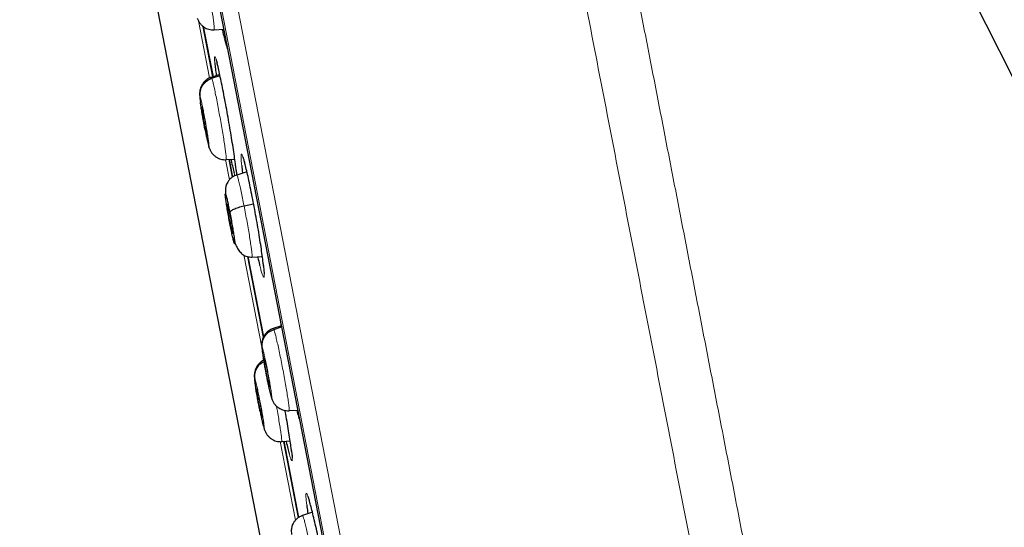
# Model space of a CAD drawing. Header units: millimetres. Extents: x 8 to 2427, y 12 to 2587.
# Tile 93 of 153: x 468 to 498, y 1842 to 1857. Entities that reach past the tile are written whole.
import ezdxf

# ---------------------------------------------------------------- set-up
doc = ezdxf.new("R2010")
doc.units = ezdxf.units.MM

msp = doc.modelspace()

# ---------------------------------------------------------------- linework, layer by layer
at = {"color": 7, "linetype": 'Continuous', "lineweight": 30}
for p, q in [((513.017, 1825.156), (480, 1890.451)), ((467.628, 1888.268), (485.087, 1798.45)), ((469.928, 1866.641), (479.194, 1818.974)), ((473.118, 1856.878), (473.417, 1855.341)), ((473.416, 1855.347), (473.118, 1856.878)), ((473.453, 1856.781), (473.45, 1856.774)), ((473.454, 1856.775), (473.745, 1856.796)), ((473.623, 1855.41), (473.363, 1855.326)), ((473.364, 1855.32), (473.366, 1855.326)), ((473.381, 1855.299), (473.63, 1855.379)), ((473.235, 1853.544), (473.23, 1853.555)), ((473.283, 1853.25), (473.303, 1853.178)), ((473.819, 1852.832), (473.817, 1852.825)), ((473.82, 1852.826), (474.078, 1852.844)), ((474.009, 1852.295), (473.904, 1852.835)), ((473.904, 1852.833), (474.009, 1852.296)), ((474.448, 1852.459), (474.139, 1852.358)), ((474.361, 1851.42), (474.651, 1851.486)), ((473.938, 1850.912), (473.971, 1850.918)), ((474.479, 1849.878), (474.954, 1847.434)), ((474.954, 1847.432), (474.479, 1849.876)), ((474.602, 1849.858), (474.919, 1849.881)), ((475.5, 1847.768), (475.248, 1847.687)), ((475.249, 1847.681), (475.252, 1847.688)), ((475.269, 1847.661), (475.506, 1847.737)), ((475.139, 1845.909), (475.134, 1845.919)), ((474.914, 1844.969), (474.909, 1844.979)), ((475.732, 1845.199), (475.729, 1845.191)), ((475.733, 1845.193), (475.997, 1845.211)), ((474.965, 1844.675), (474.988, 1844.594)), ((475.507, 1844.258), (475.504, 1844.251)), ((475.508, 1844.252), (475.766, 1844.27)), ((475.57, 1844.265), (476.021, 1841.942)), ((476.021, 1841.941), (475.571, 1844.257)), ((476.443, 1842.101), (476.142, 1842.003))]:
    msp.add_line(p, q, dxfattribs=at)
at = {"color": 252, "linetype": 'Continuous', "lineweight": 0}
for p, q in [((467.925, 1889.59), (485.857, 1797.336)), ((485.288, 1797.698), (467.532, 1889.041)), ((467.622, 1888.303), (485.095, 1798.415)), ((472.975, 1857.043), (473.312, 1855.311)), ((473.794, 1852.827), (473.914, 1852.211)), ((474.061, 1852.412), (474.083, 1852.332)), ((474.358, 1849.926), (474.904, 1847.118)), ((474.96, 1849.541), (474.954, 1849.589)), ((475.46, 1847.975), (475.477, 1847.826)), ((475.461, 1844.253), (475.926, 1841.859))]:
    msp.add_line(p, q, dxfattribs=at)
for points, knots in [([(478.116, 1891.756), (478.12, 1891.734), (478.129, 1891.689), (478.199, 1891.328), (478.311, 1890.754), (478.467, 1889.948), (478.667, 1888.92), (478.909, 1887.674), (479.193, 1886.217), (479.516, 1884.555), (479.877, 1882.698), (480.274, 1880.653), (480.706, 1878.432), (481.17, 1876.046), (481.663, 1873.506), (482.184, 1870.826), (482.73, 1868.019), (483.298, 1865.098), (483.885, 1862.079), (484.488, 1858.977), (485.104, 1855.807), (485.73, 1852.585), (486.363, 1849.327), (487, 1846.05), (487.638, 1842.77), (488.273, 1839.503), (488.902, 1836.266), (489.522, 1833.075), (490.131, 1829.946), (490.724, 1826.895), (491.299, 1823.937), (491.853, 1821.087), (492.383, 1818.358), (492.887, 1815.766), (493.362, 1813.322), (493.806, 1811.04), (494.216, 1808.929), (494.59, 1807.002), (494.928, 1805.267), (495.225, 1803.738), (495.485, 1802.401), (495.622, 1801.694), (495.691, 1801.34)], [0, 0, 0, 0, 0.025, 0.05, 0.075, 0.1, 0.125, 0.15, 0.175, 0.2, 0.225, 0.25, 0.275, 0.3, 0.325, 0.35, 0.375, 0.4, 0.425, 0.45, 0.475, 0.5, 0.525, 0.55, 0.575, 0.6, 0.625, 0.65, 0.675, 0.7, 0.725, 0.75, 0.775, 0.8, 0.825, 0.85, 0.875, 0.9, 0.925, 0.95, 0.975, 1, 1, 1, 1]), ([(497.148, 1802.229), (497.11, 1802.426), (497.033, 1802.819), (496.902, 1803.493), (496.76, 1804.224), (496.605, 1805.02), (496.44, 1805.872), (496.264, 1806.778), (496.078, 1807.735), (495.881, 1808.748), (495.672, 1809.822), (495.452, 1810.956), (495.22, 1812.151), (494.978, 1813.397), (494.726, 1814.692), (494.466, 1816.027), (494.2, 1817.399), (493.927, 1818.803), (493.646, 1820.247), (493.356, 1821.738), (493.058, 1823.273), (492.751, 1824.852), (492.438, 1826.463), (492.119, 1828.103), (491.796, 1829.762), (491.471, 1831.435), (491.144, 1833.12), (490.813, 1834.824), (490.476, 1836.555), (490.135, 1838.311), (489.789, 1840.088), (489.442, 1841.875), (489.094, 1843.667), (488.747, 1845.45), (488.403, 1847.221), (488.061, 1848.978), (487.721, 1850.728), (487.381, 1852.479), (487.041, 1854.228), (486.702, 1855.971), (486.366, 1857.696), (486.035, 1859.402), (485.71, 1861.074), (485.391, 1862.712), (485.08, 1864.315), (484.774, 1865.889), (484.472, 1867.442), (484.175, 1868.971), (483.883, 1870.472), (483.599, 1871.935), (483.323, 1873.356), (483.056, 1874.725), (482.801, 1876.04), (482.556, 1877.301), (482.32, 1878.514), (482.093, 1879.684), (481.874, 1880.808), (481.665, 1881.885), (481.467, 1882.904), (481.28, 1883.865), (481.106, 1884.76), (480.945, 1885.589), (480.796, 1886.352), (480.66, 1887.052), (480.536, 1887.693), (480.423, 1888.271), (480.323, 1888.785), (480.237, 1889.231), (480.163, 1889.609), (480.103, 1889.917), (480.057, 1890.156), (480.024, 1890.325), (480.004, 1890.431), (480.001, 1890.444), (480, 1890.451)], [0, 0, 0, 0, 0.013945, 0.02789, 0.041835, 0.055781, 0.069728, 0.083426, 0.097126, 0.110826, 0.124528, 0.138481, 0.152437, 0.166395, 0.180356, 0.194319, 0.208035, 0.221754, 0.235476, 0.249202, 0.263181, 0.277165, 0.291153, 0.305146, 0.319147, 0.332905, 0.346672, 0.360448, 0.374234, 0.388281, 0.402337, 0.416398, 0.430461, 0.444524, 0.458331, 0.472132, 0.485923, 0.499702, 0.513718, 0.527724, 0.541722, 0.555714, 0.569704, 0.583443, 0.597184, 0.610928, 0.624677, 0.638684, 0.652696, 0.666713, 0.680732, 0.694752, 0.708523, 0.722296, 0.73607, 0.749845, 0.763872, 0.777899, 0.791927, 0.805955, 0.819984, 0.833763, 0.847543, 0.861323, 0.875104, 0.88909, 0.903078, 0.917066, 0.931055, 0.945045, 0.958784, 0.972523, 0.986262, 1, 1, 1, 1]), ([(473.019, 1859.249), (473.025, 1859.227), (473.039, 1859.182), (473.07, 1859.057), (473.106, 1858.896), (473.147, 1858.701), (473.19, 1858.481), (473.235, 1858.242), (473.28, 1857.996), (473.323, 1857.751), (473.362, 1857.516), (473.396, 1857.3), (473.424, 1857.113), (473.443, 1856.96), (473.454, 1856.851), (473.458, 1856.789), (473.454, 1856.783), (473.453, 1856.781)], [0, 0, 0, 0, 0.0691, 0.13811, 0.207149, 0.276161, 0.345166, 0.41411, 0.483017, 0.552016, 0.621018, 0.68993, 0.758876, 0.827881, 0.896894, 0.965931, 1, 1, 1, 1]), ([(473.757, 1856.53), (473.771, 1856.476), (473.799, 1856.362), (473.835, 1856.249), (473.857, 1856.187), (473.865, 1856.18), (473.865, 1856.18)], [0, 0, 0, 0, 0.30382, 0.640715, 0.978097, 1, 1, 1, 1]), ([(473.538, 1855.771), (473.536, 1855.779), (473.521, 1855.838), (473.5, 1855.902), (473.477, 1855.958), (473.465, 1855.956), (473.462, 1855.908), (473.464, 1855.84), (473.469, 1855.788), (473.471, 1855.764)], [0, 0, 0, 0, 0.0277544, 0.2158516, 0.4039497, 0.592226, 0.7805028, 0.8982558, 1, 1, 1, 1]), ([(473.366, 1855.326), (473.366, 1855.328), (473.368, 1855.336), (473.375, 1855.316), (473.381, 1855.299)], [0, 0, 0, 0, 0.138786, 1, 1, 1, 1]), ([(473.381, 1855.299), (473.388, 1855.277), (473.401, 1855.232), (473.431, 1855.107), (473.467, 1854.946), (473.507, 1854.751), (473.551, 1854.53), (473.596, 1854.292), (473.641, 1854.046), (473.684, 1853.801), (473.724, 1853.566), (473.759, 1853.35), (473.787, 1853.163), (473.807, 1853.01), (473.819, 1852.902), (473.823, 1852.84), (473.82, 1852.834), (473.819, 1852.832)], [0, 0, 0, 0, 0.0691043, 0.1381182, 0.207161, 0.2761779, 0.3451865, 0.4141353, 0.4830464, 0.5520502, 0.6210562, 0.6899717, 0.7589219, 0.8279306, 0.8969476, 0.9659891, 1, 1, 1, 1]), ([(473.034, 1854.572), (473.032, 1854.582), (473.029, 1854.604), (473.023, 1854.651), (473.017, 1854.704), (473.015, 1854.744), (473.018, 1854.758), (473.025, 1854.741), (473.028, 1854.733)], [0, 0, 0, 0, 0.069765, 0.146964, 0.357421, 0.569698, 0.783667, 1, 1, 1, 1]), ([(473.028, 1854.733), (473.034, 1854.713), (473.045, 1854.674), (473.072, 1854.556), (473.104, 1854.403), (473.14, 1854.221), (473.177, 1854.023), (473.212, 1853.823), (473.244, 1853.635), (473.269, 1853.471), (473.287, 1853.342), (473.296, 1853.258), (473.295, 1853.221), (473.287, 1853.24), (473.283, 1853.25)], [0, 0, 0, 0, 0.0833368, 0.1666696, 0.2500048, 0.3333387, 0.416673, 0.5000055, 0.5833396, 0.6666743, 0.7500042, 0.8333361, 0.9166666, 1, 1, 1, 1]), ([(473.283, 1853.25), (473.28, 1853.26), (473.274, 1853.279), (473.258, 1853.342), (473.235, 1853.443), (473.206, 1853.582), (473.187, 1853.682), (473.178, 1853.726)], [0, 0, 0, 0, 0.153446, 0.299197, 0.568613, 0.809496, 1, 1, 1, 1]), ([(474.367, 1852.777), (474.362, 1852.796), (474.343, 1852.868), (474.317, 1852.942), (474.291, 1852.998), (474.274, 1852.996), (474.269, 1852.949), (474.27, 1852.877), (474.275, 1852.788), (474.284, 1852.7), (474.29, 1852.649)], [0, 0, 0, 0, 0.056203, 0.209982, 0.363763, 0.517741, 0.67172, 0.768139, 0.864557, 1, 1, 1, 1]), ([(474.136, 1852.358), (474.135, 1852.374), (474.132, 1852.414), (474.126, 1852.468), (474.122, 1852.501)], [0, 0, 0, 0, 0.399434, 1, 1, 1, 1]), ([(474.139, 1852.354), (474.142, 1852.354), (474.148, 1852.354), (474.167, 1852.296), (474.195, 1852.194), (474.23, 1852.047), (474.27, 1851.865), (474.314, 1851.655), (474.345, 1851.499), (474.361, 1851.42)], [0, 0, 0, 0, 0.112564, 0.260315, 0.40819, 0.556085, 0.704032, 0.851914, 1, 1, 1, 1]), ([(474.361, 1851.42), (474.376, 1851.34), (474.407, 1851.179), (474.453, 1850.931), (474.495, 1850.691), (474.532, 1850.467), (474.563, 1850.268), (474.587, 1850.102), (474.602, 1849.975), (474.608, 1849.894), (474.607, 1849.856), (474.602, 1849.862), (474.601, 1849.863)], [0, 0, 0, 0, 0.107882, 0.215615, 0.323396, 0.431138, 0.538866, 0.646504, 0.754084, 0.861806, 0.969528, 1, 1, 1, 1]), ([(474.84, 1849.604), (474.852, 1849.556), (474.88, 1849.449), (474.914, 1849.337), (474.944, 1849.265), (474.964, 1849.245), (474.974, 1849.279), (474.974, 1849.354), (474.968, 1849.446), (474.962, 1849.509), (474.96, 1849.541)], [0, 0, 0, 0, 0.115349, 0.257977, 0.400786, 0.543595, 0.686577, 0.829559, 0.91478, 1, 1, 1, 1]), ([(475.252, 1847.688), (475.252, 1847.689), (475.254, 1847.698), (475.262, 1847.678), (475.269, 1847.661)], [0, 0, 0, 0, 0.141946, 1, 1, 1, 1]), ([(475.269, 1847.661), (475.276, 1847.639), (475.291, 1847.595), (475.324, 1847.47), (475.363, 1847.309), (475.406, 1847.115), (475.453, 1846.895), (475.501, 1846.657), (475.548, 1846.411), (475.594, 1846.167), (475.636, 1845.932), (475.672, 1845.717), (475.701, 1845.53), (475.722, 1845.377), (475.733, 1845.268), (475.737, 1845.207), (475.733, 1845.201), (475.732, 1845.199)], [0, 0, 0, 0, 0.069096, 0.138103, 0.207138, 0.276148, 0.345149, 0.41409, 0.482994, 0.551991, 0.62099, 0.689897, 0.758839, 0.827841, 0.89685, 0.965885, 1, 1, 1, 1]), ([(475.189, 1845.615), (475.186, 1845.625), (475.179, 1845.643), (475.162, 1845.706), (475.137, 1845.806), (475.105, 1845.949), (475.074, 1846.094), (475.047, 1846.228), (475.027, 1846.33), (475.014, 1846.401), (475.005, 1846.445), (474.998, 1846.485), (474.993, 1846.515), (474.986, 1846.551), (474.976, 1846.605), (474.964, 1846.678), (474.95, 1846.758), (474.941, 1846.82), (474.933, 1846.867), (474.928, 1846.901), (474.923, 1846.934), (474.919, 1846.966), (474.913, 1847.013), (474.907, 1847.066), (474.906, 1847.106), (474.909, 1847.121), (474.917, 1847.104), (474.92, 1847.095)], [0, 0, 0, 0, 0.048268, 0.094137, 0.178981, 0.254925, 0.321901, 0.379931, 0.428937, 0.45008, 0.468986, 0.485659, 0.500097, 0.507936, 0.532272, 0.571708, 0.606376, 0.647673, 0.666041, 0.685456, 0.705917, 0.72743, 0.750009, 0.811462, 0.873598, 0.936379, 1, 1, 1, 1]), ([(474.92, 1847.095), (474.927, 1847.076), (474.939, 1847.037), (474.969, 1846.92), (475.003, 1846.767), (475.042, 1846.585), (475.081, 1846.388), (475.118, 1846.188), (475.151, 1846), (475.178, 1845.836), (475.196, 1845.708), (475.204, 1845.624), (475.203, 1845.587), (475.194, 1845.606), (475.189, 1845.615)], [0, 0, 0, 0, 0.083335, 0.166666, 0.249997, 0.333327, 0.416665, 0.499999, 0.583336, 0.666671, 0.750001, 0.833334, 0.916665, 1, 1, 1, 1]), ([(474.715, 1845.893), (474.714, 1845.904), (474.71, 1845.927), (474.705, 1845.96), (474.7, 1845.993), (474.695, 1846.025), (474.689, 1846.073), (474.683, 1846.126), (474.681, 1846.166), (474.684, 1846.18), (474.691, 1846.163), (474.695, 1846.155)], [0, 0, 0, 0, 0.052151, 0.107273, 0.165368, 0.226456, 0.290571, 0.465119, 0.641502, 0.819611, 1, 1, 1, 1]), ([(474.695, 1846.155), (474.701, 1846.135), (474.713, 1846.097), (474.742, 1845.979), (474.776, 1845.826), (474.814, 1845.644), (474.853, 1845.447), (474.89, 1845.247), (474.924, 1845.059), (474.951, 1844.896), (474.969, 1844.767), (474.978, 1844.684), (474.978, 1844.646), (474.969, 1844.665), (474.965, 1844.675)], [0, 0, 0, 0, 0.083335, 0.166665, 0.249997, 0.333327, 0.416665, 0.499999, 0.583336, 0.666671, 0.750001, 0.833334, 0.916665, 1, 1, 1, 1]), ([(475.344, 1845.335), (475.351, 1845.299), (475.373, 1845.182), (475.407, 1844.992), (475.443, 1844.776), (475.473, 1844.589), (475.495, 1844.436), (475.507, 1844.328), (475.511, 1844.266), (475.508, 1844.26), (475.507, 1844.258)], [0, 0, 0, 0, 0.0639187, 0.2081061, 0.3521028, 0.4961734, 0.6403672, 0.7845781, 0.9288414, 1, 1, 1, 1]), ([(474.965, 1844.675), (474.961, 1844.684), (474.955, 1844.703), (474.938, 1844.766), (474.914, 1844.866), (474.882, 1845.008), (474.86, 1845.113), (474.85, 1845.162)], [0, 0, 0, 0, 0.149962, 0.292466, 0.556067, 0.79202, 1, 1, 1, 1]), ([(476.021, 1844.997), (476.037, 1844.939), (476.056, 1844.867), (476.072, 1844.822), (476.074, 1844.814)], [0, 0, 0, 0, 0.814176, 1, 1, 1, 1]), ([(475.739, 1843.877), (475.751, 1843.833), (475.777, 1843.744), (475.804, 1843.676), (475.822, 1843.655), (475.83, 1843.69), (475.828, 1843.765), (475.82, 1843.857), (475.813, 1843.921), (475.809, 1843.954)], [0, 0, 0, 0, 0.161007, 0.322168, 0.483328, 0.644604, 0.80588, 0.90294, 1, 1, 1, 1]), ([(476.348, 1842.455), (476.342, 1842.476), (476.321, 1842.55), (476.293, 1842.626), (476.265, 1842.682), (476.248, 1842.68), (476.243, 1842.634), (476.245, 1842.562), (476.251, 1842.472), (476.262, 1842.382), (476.268, 1842.328)], [0, 0, 0, 0, 0.06042, 0.212364, 0.364308, 0.516388, 0.668468, 0.763754, 0.85904, 1, 1, 1, 1]), ([(476.143, 1841.998), (476.144, 1842), (476.148, 1842.006), (476.163, 1841.969), (476.188, 1841.887), (476.223, 1841.757), (476.263, 1841.59), (476.308, 1841.39), (476.356, 1841.166), (476.406, 1840.926), (476.438, 1840.762), (476.455, 1840.68)], [0, 0, 0, 0, 0.045995, 0.165241, 0.284331, 0.403484, 0.522738, 0.642007, 0.761318, 0.880577, 1, 1, 1, 1])]:
    msp.add_open_spline(points, degree=3, knots=knots, dxfattribs=at)
at = {"color": 7, "linetype": 'Continuous', "lineweight": 30}
for points, knots in [([(472.934, 1857.13), (472.946, 1857.101), (472.969, 1857.044), (473.015, 1856.973), (473.072, 1856.91), (473.137, 1856.858), (473.21, 1856.816), (473.314, 1856.775), (473.396, 1856.772), (473.451, 1856.771)], [0, 0, 0, 0, 0.144853, 0.287312, 0.420137, 0.542371, 0.658352, 0.771972, 1, 1, 1, 1]), ([(473.697, 1856.792), (473.699, 1856.781), (473.719, 1856.687), (473.74, 1856.597), (473.756, 1856.536), (473.757, 1856.53)], [0, 0, 0, 0, 0.107603, 0.920188, 1, 1, 1, 1]), ([(473.471, 1855.764), (473.471, 1855.761), (473.475, 1855.715), (473.489, 1855.59), (473.505, 1855.46), (473.517, 1855.377), (473.517, 1855.375)], [0, 0, 0, 0, 0.040449, 0.516537, 0.992624, 1, 1, 1, 1]), ([(473.503, 1855.883), (473.502, 1855.883), (473.502, 1855.885), (473.505, 1855.878), (473.511, 1855.86), (473.522, 1855.826), (473.532, 1855.792), (473.539, 1855.763), (473.541, 1855.757)], [0, 0, 0, 0, 0.018753, 0.183701, 0.390606, 0.636957, 0.91231, 1, 1, 1, 1]), ([(474.122, 1852.501), (474.117, 1852.549), (474.104, 1852.657), (474.076, 1852.869), (474.038, 1853.127), (473.993, 1853.413), (473.943, 1853.717), (473.889, 1854.033), (473.833, 1854.349), (473.775, 1854.658), (473.719, 1854.95), (473.664, 1855.218), (473.614, 1855.452), (473.571, 1855.643), (473.548, 1855.731), (473.538, 1855.771)], [0, 0, 0, 0, 0.063707, 0.142831, 0.221955, 0.301039, 0.380122, 0.459135, 0.538147, 0.617088, 0.696029, 0.77493, 0.853832, 0.932741, 1, 1, 1, 1]), ([(473.365, 1855.33), (473.341, 1855.321), (473.293, 1855.303), (473.224, 1855.26), (473.157, 1855.204), (473.099, 1855.135), (473.061, 1855.066), (473.038, 1855.006), (473.025, 1854.961), (473.015, 1854.917), (473.01, 1854.875), (473.008, 1854.834), (473.009, 1854.785), (473.014, 1854.723), (473.021, 1854.661), (473.028, 1854.607), (473.031, 1854.592)], [0, 0, 0, 0, 0.0692693, 0.1397804, 0.2138276, 0.294991, 0.3795267, 0.4209683, 0.4623543, 0.5057899, 0.5544492, 0.6118267, 0.6812068, 0.79759, 0.9426811, 1, 1, 1, 1]), ([(473.028, 1854.733), (473.025, 1854.792), (473.018, 1854.912), (473.09, 1855.083), (473.212, 1855.224), (473.325, 1855.274), (473.381, 1855.299)], [0, 0, 0, 0, 0.248475, 0.499465, 0.750426, 1, 1, 1, 1]), ([(473.178, 1853.726), (473.177, 1853.731), (473.168, 1853.777), (473.151, 1853.868), (473.132, 1853.969), (473.12, 1854.039), (473.112, 1854.084), (473.105, 1854.122), (473.1, 1854.152), (473.094, 1854.188), (473.085, 1854.242), (473.073, 1854.315), (473.06, 1854.395), (473.05, 1854.457), (473.043, 1854.505), (473.038, 1854.538), (473.035, 1854.561), (473.034, 1854.571), (473.034, 1854.572)], [0, 0, 0, 0, 0.017489, 0.165772, 0.290679, 0.344427, 0.392381, 0.434549, 0.470924, 0.490709, 0.552704, 0.65349, 0.742201, 0.847947, 0.894998, 0.944737, 0.997164, 1, 1, 1, 1]), ([(473.074, 1854.434), (473.075, 1854.436), (473.075, 1854.442), (473.078, 1854.433), (473.08, 1854.428)], [0, 0, 0, 0, 0.333655, 1, 1, 1, 1]), ([(473.23, 1853.555), (473.228, 1853.563), (473.223, 1853.579), (473.209, 1853.639), (473.19, 1853.726), (473.169, 1853.83), (473.153, 1853.915), (473.137, 1854.002), (473.122, 1854.089), (473.108, 1854.173), (473.096, 1854.249), (473.086, 1854.315), (473.076, 1854.388), (473.075, 1854.413), (473.074, 1854.43)], [0, 0, 0, 0, 0.071658, 0.143165, 0.28605, 0.357647, 0.428926, 0.500168, 0.571569, 0.642975, 0.714227, 0.785514, 0.857115, 1, 1, 1, 1]), ([(473.08, 1854.428), (473.083, 1854.42), (473.087, 1854.404), (473.102, 1854.343), (473.121, 1854.256), (473.141, 1854.152), (473.157, 1854.068), (473.173, 1853.98), (473.188, 1853.893), (473.203, 1853.81), (473.215, 1853.733), (473.225, 1853.667), (473.234, 1853.597), (473.238, 1853.554), (473.237, 1853.549), (473.236, 1853.548)], [0, 0, 0, 0, 0.0691146, 0.1380829, 0.2758959, 0.344952, 0.4137002, 0.4824137, 0.5512805, 0.6201515, 0.688875, 0.7576313, 0.8266905, 0.9645032, 1, 1, 1, 1]), ([(473.179, 1853.719), (473.186, 1853.682), (473.201, 1853.604), (473.224, 1853.494), (473.246, 1853.39), (473.267, 1853.3), (473.287, 1853.224), (473.297, 1853.192), (473.302, 1853.176)], [0, 0, 0, 0, 0.1467897, 0.3127674, 0.4807888, 0.6511251, 0.8239953, 1, 1, 1, 1]), ([(473.299, 1853.188), (473.31, 1853.158), (473.332, 1853.1), (473.379, 1853.027), (473.435, 1852.964), (473.501, 1852.911), (473.574, 1852.868), (473.679, 1852.826), (473.762, 1852.824), (473.817, 1852.822)], [0, 0, 0, 0, 0.144617, 0.28699, 0.419904, 0.542082, 0.657969, 0.771598, 1, 1, 1, 1]), ([(473.963, 1852.836), (473.965, 1852.825), (473.985, 1852.73), (474.017, 1852.59), (474.048, 1852.459), (474.06, 1852.416), (474.061, 1852.412)], [0, 0, 0, 0, 0.061334, 0.511283, 0.961368, 1, 1, 1, 1]), ([(474.322, 1852.913), (474.322, 1852.914), (474.321, 1852.915), (474.325, 1852.907), (474.332, 1852.888), (474.344, 1852.852), (474.357, 1852.811), (474.367, 1852.775), (474.371, 1852.762)], [0, 0, 0, 0, 0.0326085, 0.1877214, 0.3785475, 0.6024492, 0.8508148, 1, 1, 1, 1]), ([(474.954, 1849.589), (474.951, 1849.622), (474.941, 1849.715), (474.916, 1849.91), (474.879, 1850.167), (474.834, 1850.452), (474.784, 1850.757), (474.729, 1851.071), (474.671, 1851.387), (474.611, 1851.696), (474.552, 1851.988), (474.495, 1852.256), (474.441, 1852.49), (474.398, 1852.667), (474.376, 1852.746), (474.367, 1852.777)], [0, 0, 0, 0, 0.045521, 0.127746, 0.209971, 0.292114, 0.374256, 0.45629, 0.538324, 0.620272, 0.70222, 0.78414, 0.866061, 0.948026, 1, 1, 1, 1]), ([(474.121, 1852.51), (474.123, 1852.483), (474.129, 1852.431), (474.133, 1852.382), (474.135, 1852.36), (474.135, 1852.354)], [0, 0, 0, 0, 0.452168, 0.856337, 1, 1, 1, 1]), ([(474.29, 1852.649), (474.29, 1852.643), (474.296, 1852.581), (474.306, 1852.501), (474.317, 1852.418), (474.317, 1852.416)], [0, 0, 0, 0, 0.105489, 0.981087, 1, 1, 1, 1]), ([(474.139, 1852.359), (474.095, 1852.341), (474.014, 1852.307), (473.924, 1852.227), (473.864, 1852.148), (473.829, 1852.079), (473.807, 1852.013), (473.797, 1851.96), (473.794, 1851.905), (473.795, 1851.842), (473.798, 1851.796), (473.8, 1851.772)], [0, 0, 0, 0, 0.1495504, 0.2778482, 0.3853024, 0.4732645, 0.5442958, 0.6402396, 0.7719701, 0.8821817, 1, 1, 1, 1]), ([(473.94, 1850.834), (473.927, 1850.9), (473.902, 1851.031), (473.867, 1851.23), (473.836, 1851.414), (473.812, 1851.572), (473.796, 1851.692), (473.789, 1851.767), (473.793, 1851.791), (473.806, 1851.763), (473.828, 1851.685), (473.857, 1851.561), (473.891, 1851.401), (473.916, 1851.276), (473.929, 1851.213)], [0, 0, 0, 0, 0.083336, 0.16667, 0.250005, 0.333339, 0.416673, 0.500003, 0.583336, 0.666668, 0.750003, 0.833337, 0.916667, 1, 1, 1, 1]), ([(473.938, 1850.912), (473.932, 1850.941), (473.921, 1850.998), (473.9, 1851.115), (473.88, 1851.228), (473.866, 1851.322), (473.857, 1851.383), (473.852, 1851.428), (473.85, 1851.458), (473.85, 1851.471), (473.855, 1851.468), (473.862, 1851.446), (473.876, 1851.396), (473.894, 1851.317), (473.914, 1851.219), (473.926, 1851.163), (473.931, 1851.135)], [0, 0, 0, 0, 0.062684, 0.125226, 0.250206, 0.312843, 0.375206, 0.437535, 0.499999, 0.562462, 0.624792, 0.687156, 0.749793, 0.874773, 0.937316, 1, 1, 1, 1]), ([(473.929, 1851.213), (473.935, 1851.229), (473.948, 1851.262), (474.044, 1851.319), (474.184, 1851.376), (474.302, 1851.405), (474.361, 1851.42)], [0, 0, 0, 0, 0.248351, 0.499425, 0.750546, 1, 1, 1, 1]), ([(473.929, 1851.213), (473.941, 1851.147), (473.967, 1851.016), (474.002, 1850.817), (474.033, 1850.633), (474.058, 1850.475), (474.073, 1850.355), (474.08, 1850.28), (474.076, 1850.256), (474.063, 1850.284), (474.041, 1850.362), (474.012, 1850.486), (473.977, 1850.646), (473.952, 1850.771), (473.94, 1850.834)], [0, 0, 0, 0, 0.083335, 0.166671, 0.250005, 0.333339, 0.41667, 0.500002, 0.583331, 0.666664, 0.749998, 0.833331, 0.916665, 1, 1, 1, 1]), ([(473.931, 1851.135), (473.937, 1851.106), (473.948, 1851.049), (473.969, 1850.932), (473.988, 1850.819), (474.003, 1850.725), (474.012, 1850.665), (474.017, 1850.619), (474.019, 1850.589), (474.018, 1850.576), (474.014, 1850.579), (474.007, 1850.601), (473.993, 1850.651), (473.975, 1850.73), (473.954, 1850.829), (473.943, 1850.884), (473.938, 1850.912)], [0, 0, 0, 0, 0.062684, 0.125227, 0.250207, 0.312844, 0.375207, 0.437536, 0.5, 0.562463, 0.624794, 0.687157, 0.749794, 0.874773, 0.937316, 1, 1, 1, 1]), ([(474.075, 1850.323), (474.079, 1850.313), (474.098, 1850.251), (474.145, 1850.151), (474.222, 1850.029), (474.322, 1849.934), (474.448, 1849.869), (474.55, 1849.865), (474.601, 1849.863)], [0, 0, 0, 0, 0.039879, 0.231069, 0.421612, 0.612953, 0.805799, 1, 1, 1, 1]), ([(474.776, 1849.871), (474.778, 1849.863), (474.798, 1849.772), (474.82, 1849.681), (474.837, 1849.615), (474.84, 1849.604)], [0, 0, 0, 0, 0.0728654, 0.851053, 1, 1, 1, 1]), ([(474.952, 1849.603), (474.954, 1849.583), (474.96, 1849.531), (474.965, 1849.468), (474.968, 1849.424), (474.969, 1849.405), (474.969, 1849.402)], [0, 0, 0, 0, 0.241093, 0.607307, 0.927374, 1, 1, 1, 1]), ([(474.969, 1849.402), (474.969, 1849.393), (474.97, 1849.372), (474.97, 1849.352), (474.969, 1849.341), (474.969, 1849.343), (474.969, 1849.344)], [0, 0, 0, 0, 0.260267, 0.633449, 0.940386, 1, 1, 1, 1]), ([(475.251, 1847.692), (475.227, 1847.683), (475.179, 1847.664), (475.11, 1847.622), (475.044, 1847.566), (474.987, 1847.498), (474.95, 1847.43), (474.927, 1847.371), (474.914, 1847.326), (474.905, 1847.282), (474.899, 1847.24), (474.897, 1847.199), (474.898, 1847.149), (474.903, 1847.085), (474.914, 1846.992), (474.931, 1846.873), (474.953, 1846.741), (474.975, 1846.609), (474.994, 1846.506), (475.005, 1846.449), (475.007, 1846.437)], [0, 0, 0, 0, 0.045551, 0.091719, 0.139829, 0.192117, 0.246492, 0.273271, 0.300236, 0.328871, 0.361315, 0.39986, 0.446636, 0.525144, 0.621998, 0.730485, 0.815153, 0.898708, 0.979337, 1, 1, 1, 1]), ([(474.92, 1847.095), (474.917, 1847.155), (474.909, 1847.274), (474.979, 1847.445), (475.1, 1847.586), (475.213, 1847.636), (475.269, 1847.661)], [0, 0, 0, 0, 0.248642, 0.499526, 0.75033, 1, 1, 1, 1]), ([(475.477, 1847.826), (475.479, 1847.815), (475.481, 1847.796), (475.484, 1847.773), (475.485, 1847.764)], [0, 0, 0, 0, 0.59603, 1, 1, 1, 1]), ([(474.956, 1846.722), (474.956, 1846.722), (474.931, 1846.712), (474.885, 1846.681), (474.819, 1846.626), (474.762, 1846.556), (474.724, 1846.488), (474.702, 1846.429), (474.689, 1846.384), (474.68, 1846.34), (474.674, 1846.298), (474.672, 1846.257), (474.673, 1846.208), (474.679, 1846.146), (474.69, 1846.055), (474.703, 1845.968), (474.713, 1845.907), (474.714, 1845.898)], [0, 0, 0, 0, 0.001739, 0.067444, 0.136156, 0.211165, 0.289237, 0.327593, 0.366048, 0.40664, 0.45237, 0.506502, 0.572083, 0.682149, 0.818768, 0.97263, 1, 1, 1, 1]), ([(475.134, 1845.919), (475.131, 1845.927), (475.126, 1845.943), (475.11, 1846.004), (475.09, 1846.09), (475.068, 1846.194), (475.05, 1846.278), (475.034, 1846.366), (475.017, 1846.453), (475.003, 1846.536), (474.99, 1846.612), (474.98, 1846.678), (474.97, 1846.75), (474.969, 1846.776), (474.968, 1846.793)], [0, 0, 0, 0, 0.0716593, 0.143171, 0.2860621, 0.3576579, 0.4289334, 0.5001746, 0.5715754, 0.6429799, 0.7142291, 0.7855113, 0.8571096, 1, 1, 1, 1]), ([(474.969, 1846.797), (474.969, 1846.799), (474.97, 1846.805), (474.973, 1846.796), (474.975, 1846.791)], [0, 0, 0, 0, 0.334421, 1, 1, 1, 1]), ([(474.975, 1846.791), (474.978, 1846.783), (474.984, 1846.767), (474.999, 1846.707), (475.019, 1846.62), (475.041, 1846.516), (475.059, 1846.432), (475.075, 1846.345), (475.092, 1846.258), (475.106, 1846.175), (475.119, 1846.098), (475.129, 1846.032), (475.139, 1845.962), (475.143, 1845.919), (475.141, 1845.914), (475.14, 1845.913)], [0, 0, 0, 0, 0.069108, 0.138074, 0.275878, 0.344925, 0.413663, 0.482368, 0.551227, 0.620089, 0.688801, 0.757546, 0.826595, 0.964399, 1, 1, 1, 1]), ([(474.695, 1846.155), (474.691, 1846.214), (474.683, 1846.334), (474.754, 1846.503), (474.852, 1846.626), (474.936, 1846.665), (474.964, 1846.678)], [0, 0, 0, 0, 0.283441, 0.569229, 0.854897, 1, 1, 1, 1]), ([(475.007, 1846.437), (475.013, 1846.404), (475.027, 1846.327), (475.051, 1846.207), (475.076, 1846.08), (475.102, 1845.959), (475.127, 1845.846), (475.152, 1845.743), (475.175, 1845.653), (475.196, 1845.577), (475.208, 1845.544), (475.214, 1845.528)], [0, 0, 0, 0, 0.084619, 0.197414, 0.309194, 0.420999, 0.533589, 0.647501, 0.763012, 0.880357, 1, 1, 1, 1]), ([(474.85, 1845.162), (474.85, 1845.162), (474.842, 1845.203), (474.825, 1845.289), (474.805, 1845.39), (474.791, 1845.461), (474.783, 1845.505), (474.776, 1845.545), (474.77, 1845.575), (474.764, 1845.611), (474.754, 1845.665), (474.741, 1845.737), (474.728, 1845.818), (474.72, 1845.867), (474.715, 1845.893)], [0, 0, 0, 0, 0.0001185, 0.1782492, 0.3286919, 0.3935996, 0.4516458, 0.5028406, 0.5471745, 0.5711351, 0.6457425, 0.7667632, 0.8731923, 1, 1, 1, 1]), ([(474.909, 1844.979), (474.906, 1844.987), (474.901, 1845.003), (474.886, 1845.063), (474.866, 1845.15), (474.844, 1845.254), (474.827, 1845.338), (474.81, 1845.425), (474.794, 1845.512), (474.779, 1845.595), (474.766, 1845.672), (474.756, 1845.737), (474.745, 1845.81), (474.744, 1845.836), (474.743, 1845.853)], [0, 0, 0, 0, 0.071659, 0.14317, 0.286059, 0.357656, 0.428933, 0.500175, 0.571577, 0.642981, 0.71423, 0.785512, 0.857111, 1, 1, 1, 1]), ([(474.744, 1845.857), (474.744, 1845.859), (474.744, 1845.864), (474.748, 1845.856), (474.75, 1845.85)], [0, 0, 0, 0, 0.334005, 1, 1, 1, 1]), ([(474.75, 1845.85), (474.752, 1845.842), (474.758, 1845.826), (474.773, 1845.766), (474.793, 1845.679), (474.815, 1845.575), (474.832, 1845.491), (474.849, 1845.404), (474.865, 1845.317), (474.88, 1845.234), (474.893, 1845.157), (474.903, 1845.092), (474.913, 1845.021), (474.918, 1844.978), (474.916, 1844.973), (474.915, 1844.972)], [0, 0, 0, 0, 0.069112, 0.138081, 0.275891, 0.344943, 0.413686, 0.482397, 0.55126, 0.620126, 0.688842, 0.757591, 0.826645, 0.964455, 1, 1, 1, 1]), ([(475.189, 1845.615), (475.195, 1845.586), (475.2, 1845.556), (475.214, 1845.529), (475.214, 1845.529)], [0, 0, 0, 0, 0.9908035, 1, 1, 1, 1]), ([(475.209, 1845.541), (475.221, 1845.513), (475.245, 1845.456), (475.293, 1845.386), (475.35, 1845.325), (475.417, 1845.273), (475.49, 1845.233), (475.593, 1845.193), (475.675, 1845.19), (475.73, 1845.188)], [0, 0, 0, 0, 0.144811, 0.287226, 0.419984, 0.542391, 0.658626, 0.772383, 1, 1, 1, 1]), ([(474.854, 1845.141), (474.862, 1845.103), (474.878, 1845.024), (474.903, 1844.913), (474.927, 1844.81), (474.949, 1844.72), (474.97, 1844.644), (474.981, 1844.612), (474.987, 1844.595)], [0, 0, 0, 0, 0.1528954, 0.3176443, 0.4843889, 0.6534572, 0.8251179, 1, 1, 1, 1]), ([(475.809, 1843.954), (475.803, 1844.001), (475.79, 1844.108), (475.759, 1844.319), (475.719, 1844.576), (475.671, 1844.862), (475.634, 1845.073), (475.612, 1845.189), (475.61, 1845.2)], [0, 0, 0, 0, 0.162805, 0.366757, 0.570708, 0.774479, 0.978249, 1, 1, 1, 1]), ([(475.967, 1845.209), (475.984, 1845.137), (476.004, 1845.058), (476.02, 1845.001), (476.021, 1844.997)], [0, 0, 0, 0, 0.923435, 1, 1, 1, 1]), ([(474.983, 1844.608), (474.994, 1844.579), (475.018, 1844.521), (475.066, 1844.45), (475.122, 1844.387), (475.189, 1844.335), (475.263, 1844.293), (475.367, 1844.252), (475.45, 1844.25), (475.505, 1844.248)], [0, 0, 0, 0, 0.1445647, 0.2868981, 0.4197578, 0.5421021, 0.6582316, 0.7719922, 1, 1, 1, 1]), ([(475.643, 1844.262), (475.643, 1844.26), (475.662, 1844.176), (475.696, 1844.038), (475.724, 1843.931), (475.739, 1843.877)], [0, 0, 0, 0, 0.010679, 0.505148, 1, 1, 1, 1]), ([(475.806, 1843.975), (475.809, 1843.949), (475.815, 1843.894), (475.82, 1843.842), (475.823, 1843.806), (475.824, 1843.779), (475.825, 1843.757), (475.824, 1843.745), (475.825, 1843.746), (475.825, 1843.747)], [0, 0, 0, 0, 0.213252, 0.435561, 0.527573, 0.645447, 0.818199, 0.960347, 1, 1, 1, 1]), ([(476.298, 1842.597), (476.298, 1842.597), (476.298, 1842.598), (476.303, 1842.587), (476.312, 1842.564), (476.326, 1842.524), (476.339, 1842.483), (476.349, 1842.45), (476.352, 1842.44)], [0, 0, 0, 0, 0.070109, 0.231281, 0.427116, 0.653237, 0.900465, 1, 1, 1, 1]), ([(476.268, 1842.328), (476.268, 1842.324), (476.275, 1842.266), (476.287, 1842.174), (476.303, 1842.074), (476.306, 1842.056)], [0, 0, 0, 0, 0.055415, 0.831246, 1, 1, 1, 1]), ([(476.985, 1839.279), (476.981, 1839.313), (476.97, 1839.407), (476.942, 1839.602), (476.901, 1839.858), (476.852, 1840.142), (476.797, 1840.445), (476.737, 1840.758), (476.674, 1841.073), (476.61, 1841.381), (476.546, 1841.672), (476.484, 1841.939), (476.426, 1842.173), (476.38, 1842.349), (476.357, 1842.426), (476.348, 1842.455)], [0, 0, 0, 0, 0.0470654, 0.129341, 0.2116161, 0.2937833, 0.3759503, 0.4580275, 0.5401047, 0.6221496, 0.7041948, 0.7862791, 0.8683639, 0.950542, 1, 1, 1, 1]), ([(476.143, 1842.001), (476.102, 1841.984), (476.026, 1841.953), (475.938, 1841.878), (475.877, 1841.802), (475.839, 1841.73), (475.817, 1841.668), (475.806, 1841.618), (475.801, 1841.581), (475.799, 1841.537), (475.8, 1841.488), (475.804, 1841.446), (475.805, 1841.428)], [0, 0, 0, 0, 0.146195, 0.27502, 0.38699, 0.483236, 0.565508, 0.636788, 0.703614, 0.781697, 0.907366, 1, 1, 1, 1])]:
    msp.add_open_spline(points, degree=3, knots=knots, dxfattribs=at)

doc.saveas('drawing.dxf')
